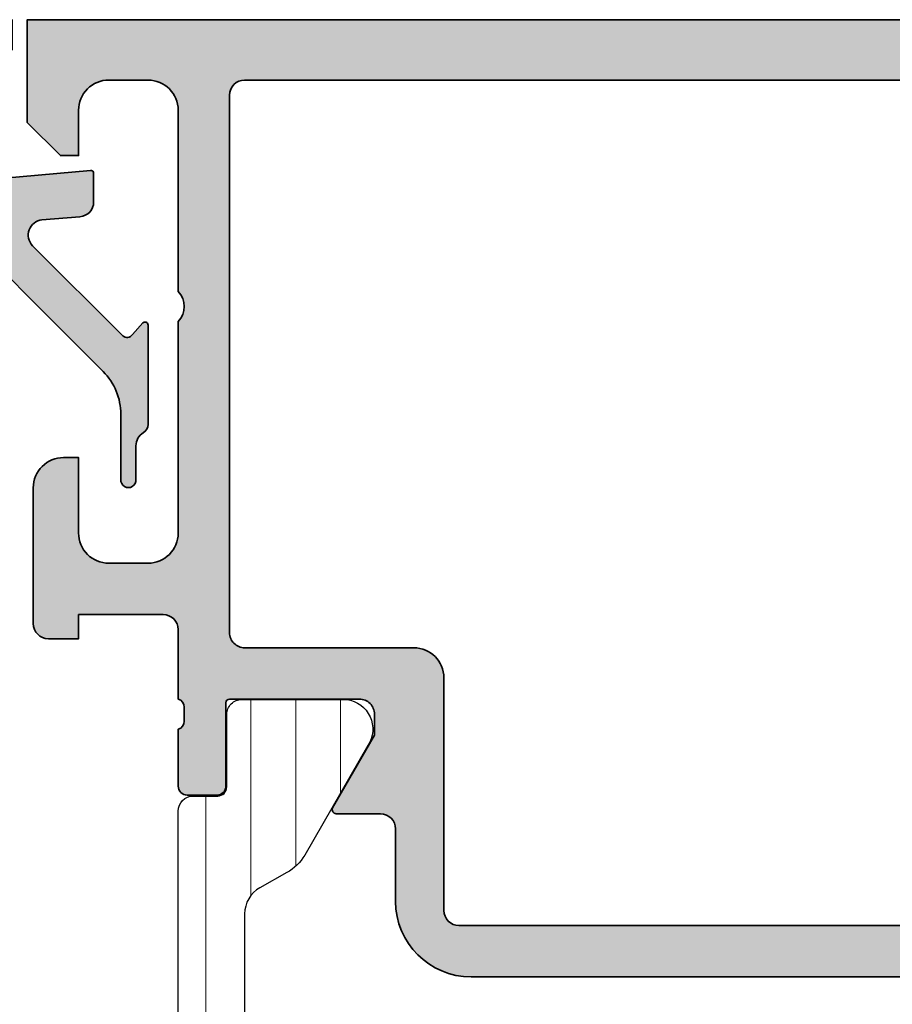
# Model space of a CAD drawing. Header units: millimetres. Extents: x 71658 to 298332, y -154437 to -30421.
# Tile 114 of 155: x 94026 to 94055, y -58644 to -58612. Entities that reach past the tile are written whole.
import ezdxf

# ---------------------------------------------------------------- set-up
doc = ezdxf.new("R2010")
doc.units = ezdxf.units.MM
doc.header["$LTSCALE"] = 500
doc.header["$MEASUREMENT"] = 0
for name, color, linetype, lineweight in [('0S-Profile Aluminium', 254, 'Continuous', 35), ('0S-Profile PVC-U', 254, 'Continuous', 25), ('0S-Shading Aluminium', 252, 'Continuous', 20), ('0S-Shading PVC-U', 253, 'Continuous', 13), ('A-13-UKS', 250, 'Continuous', 5)]:
    doc.layers.add(name, color=color, linetype=linetype, lineweight=lineweight)

# ---------------------------------------------------------------- blocks, each defined once
blk = doc.blocks.new('398030__B0245EE0_A3E7_4670_97D6_B28A0E287D28_')
at = {"layer": '0S-Shading Aluminium'}
h = blk.add_hatch(color=256, dxfattribs=at)
edge = h.paths.add_edge_path()
edge.add_line((0, 70), (0, 66.60000610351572))
edge.add_line((0, 66.60000610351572), (1.099998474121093, 65.5))
edge.add_line((1.099998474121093, 65.5), (1.699996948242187, 65.5))
edge.add_line((1.699996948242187, 65.5), (1.699996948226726, 66.99999753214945))
edge.add_ellipse((2.700002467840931, 66.99999753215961), major_axis=(-1.0000055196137, 0), ratio=1, start_angle=270.0000000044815, end_angle=360, ccw=False)
edge.add_line((2.700002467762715, 68.00000305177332), (4.000007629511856, 68.0000030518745))
edge.add_ellipse((4.000007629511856, 67.00001068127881), major_axis=(-0.9999923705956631, 0), ratio=1, start_angle=179.9999271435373, end_angle=270, ccw=False)
edge.add_line((5.00000000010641, 67.00000940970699), (4.999992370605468, 61.00000012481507))
edge.add_ellipse((4.47504469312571, 60.50000769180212), major_axis=(-0.7249568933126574, 0), ratio=1, start_angle=136.3947622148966, end_angle=223.605237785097, ccw=False)
edge.add_line((4.999992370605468, 60.00001525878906), (4.999992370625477, 50.20034336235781))
edge.add_ellipse((3.999998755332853, 50.20034336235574), major_axis=(-0.9999936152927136, 0), ratio=1, start_angle=90.00000000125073, end_angle=180, ccw=False)
edge.add_line((3.999998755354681, 49.20034974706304), (2.699989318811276, 49.20034974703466))
edge.add_ellipse((2.699989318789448, 50.20034211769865), major_axis=(-0.999992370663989, 0), ratio=1, start_angle=0, end_angle=90.00000000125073, ccw=False)
edge.add_line((1.699996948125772, 50.20034211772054), (1.699996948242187, 55.50001525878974))
edge.add_line((1.699996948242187, 55.50001525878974), (1.199974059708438, 55.50001525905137))
edge.add_arc((1.199974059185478, 54.50003814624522), 0.9999771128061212, 89.99999997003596, 180)
edge.add_line((0.1999969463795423, 54.50003814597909), (0.1999969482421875, 47.50034669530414))
edge.add_ellipse((0.1211605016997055, 47.23282610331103), major_axis=(-0.2788950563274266, 0), ratio=1, start_angle=178.8354106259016, end_angle=253.58012358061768, ccw=False)
edge.add_line((0.3999979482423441, 47.22715769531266), (0.3999979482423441, 46.7735636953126))
edge.add_ellipse((0.1211298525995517, 46.76790303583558), major_axis=(-0.2789255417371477, 0), ratio=1, start_angle=106.42459455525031, end_angle=181.1628700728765, ccw=False)
edge.add_line((0.1999969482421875, 46.50035969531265), (0.1999969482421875, 44.62034869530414))
edge.add_arc((0.4999969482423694, 44.62034869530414), 0.3000000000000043, 180, 270)
edge.add_line((0.4999969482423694, 44.32034869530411), (1.479971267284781, 44.32034869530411))
edge.add_arc((1.479971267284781, 44.62034869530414), 0.3000000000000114, 270, 360)
edge.add_line((1.779971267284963, 44.62034869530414), (1.779971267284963, 47.38034669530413))
edge.add_ellipse((1.899971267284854, 47.38034669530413), major_axis=(-0.1200000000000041, 0), ratio=1, start_angle=270.00000000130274, end_angle=360, ccw=False)
edge.add_line((1.899971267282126, 47.50034669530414), (6.199999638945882, 47.50034669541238))
edge.add_ellipse((6.199999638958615, 47.00035701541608), major_axis=(-0.4999896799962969, 0), ratio=1, start_angle=180, end_angle=270.0000000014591, ccw=False)
edge.add_line((6.699989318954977, 47.00035701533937), (6.699989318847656, 46.30034974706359))
edge.add_line((6.699989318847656, 46.30034974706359), (5.311744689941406, 43.89582399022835))
edge.add_arc((5.438705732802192, 43.83914027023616), 0.1390401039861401, 155.9408883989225, 266.6087467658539)
edge.add_line((5.43048095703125, 43.70034364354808), (6.79998931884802, 43.70034364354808))
edge.add_ellipse((6.79998931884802, 43.20034364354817), major_axis=(-0.4999999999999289, 0), ratio=1, start_angle=180, end_angle=270, ccw=False)
edge.add_line((7.29998931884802, 43.20034364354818), (7.29998931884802, 40.80003967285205))
edge.add_arc((9.79998931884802, 40.80003967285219), 2.500000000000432, 180, 270.0000000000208)
edge.add_line((9.799989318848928, 38.30003967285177), (29.29988079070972, 38.30003967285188))
edge.add_arc((29.29988079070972, 40.80003967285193), 2.500000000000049, 270, 360)
edge.add_line((31.79988079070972, 40.80003967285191), (31.79988079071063, 43.20034364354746))
edge.add_ellipse((32.29988079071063, 43.20034364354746), major_axis=(-0.5000000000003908, 0), ratio=1, start_angle=270, end_angle=360, ccw=False)
edge.add_line((32.29988079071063, 43.70034364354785), (33.76938915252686, 43.70034364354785))
edge.add_arc((33.76116437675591, 43.83914027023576), 0.13904010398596, 273.3912532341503, 384.0591116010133)
edge.add_line((33.8881254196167, 43.89582399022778), (32.49988079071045, 46.30034974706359))
edge.add_line((32.49988079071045, 46.30034974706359), (32.49988079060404, 47.00035701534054))
edge.add_ellipse((32.99987047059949, 47.00035701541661), major_axis=(-0.4999896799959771, 0), ratio=1, start_angle=269.99999999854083, end_angle=360, ccw=False)
edge.add_line((32.99987047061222, 47.50034669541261), (37.2998988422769, 47.50034669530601))
edge.add_ellipse((37.29989884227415, 47.38034669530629), major_axis=(-0.1199999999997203, 0), ratio=1, start_angle=180, end_angle=269.99999999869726, ccw=False)
edge.add_line((37.41989884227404, 47.38034669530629), (37.41989884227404, 44.62034869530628))
edge.add_arc((37.71989884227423, 44.62034869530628), 0.3000000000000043, 180, 270)
edge.add_line((37.71989884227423, 44.32034869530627), (38.69987316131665, 44.32034869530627))
edge.add_arc((38.69987316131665, 44.62034869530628), 0.3000000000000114, 270, 360)
edge.add_line((38.99987316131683, 44.62034869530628), (38.99987316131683, 46.50035969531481))
edge.add_ellipse((39.07874025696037, 46.76790303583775), major_axis=(-0.2789255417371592, 0), ratio=1, start_angle=-1.1628700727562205, end_angle=73.57540544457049, ccw=False)
edge.add_line((38.79987216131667, 46.77356369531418), (38.79987216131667, 47.22715769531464))
edge.add_ellipse((39.07870960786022, 47.23282610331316), major_axis=(-0.2788950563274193, 0), ratio=1, start_angle=-73.58012358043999, end_angle=1.1645893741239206, ccw=False)
edge.add_line((38.99987316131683, 47.50034669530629), (38.99987316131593, 49.79999514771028))
edge.add_ellipse((39.49987316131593, 49.7999951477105), major_axis=(-0.4999999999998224, 0), ratio=1, start_angle=270, end_angle=360, ccw=False)
edge.add_line((39.49987316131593, 50.29999514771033), (42.29986083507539, 50.29999514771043))
edge.add_line((42.29986083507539, 50.29999514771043), (42.29986083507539, 49.49999972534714))
edge.add_line((42.29986083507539, 49.49999972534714), (43.29989538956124, 49.50000735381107))
edge.add_arc((43.29989157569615, 49.99997661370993), 0.4999692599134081, 270.0004370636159, 359.9992228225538)
edge.add_line((43.79986083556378, 49.99996983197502), (43.7999218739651, 54.4998986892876))
edge.add_arc((42.79983439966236, 54.49991225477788), 1.000087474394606, 359.999222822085, 450.0000004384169)
edge.add_line((42.79983439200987, 55.49999972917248), (42.29992187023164, 55.49999972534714))
edge.add_line((42.29992187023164, 55.49999972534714), (42.2999218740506, 53.00008712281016))
edge.add_ellipse((41.29983447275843, 53.00008712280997), major_axis=(-1.000087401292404, 0), ratio=1, start_angle=89.9999999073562, end_angle=180, ccw=False)
edge.add_line((41.29983447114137, 51.99999972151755), (39.9999319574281, 51.99999972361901))
edge.add_ellipse((39.99993195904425, 53.00005852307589), major_axis=(-1.00005879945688, 0), ratio=1, start_angle=0, end_angle=89.99999990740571, ccw=False)
edge.add_line((38.99987315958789, 53.00005852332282), (38.99987316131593, 59.99999972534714))
edge.add_ellipse((39.52471250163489, 60.49999972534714), major_axis=(-0.7248836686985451, 0), ratio=1, start_angle=-43.611576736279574, end_angle=43.61157673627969, ccw=False)
edge.add_line((38.99987316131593, 60.99999972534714), (38.99987316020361, 67.00038766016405))
edge.add_ellipse((39.99992797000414, 67.00038766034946), major_axis=(-1.000054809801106, 0), ratio=1, start_angle=270.0000000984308, end_angle=360, ccw=False)
edge.add_line((39.9999279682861, 68.00044247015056), (41.29983554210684, 68.0004424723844))
edge.add_ellipse((41.29983554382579, 67.00035614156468), major_axis=(-1.000086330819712, 0), ratio=1, start_angle=180, end_angle=270.0000000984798, ccw=False)
edge.add_line((42.2999218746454, 67.00035613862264), (42.29992187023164, 65.49999257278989))
edge.add_line((42.29992187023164, 65.49999257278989), (42.89989745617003, 65.49999257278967))
edge.add_line((42.89989745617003, 65.49999257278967), (43.99987304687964, 66.59996792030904))
edge.add_line((43.99987304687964, 66.59996792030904), (43.99987304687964, 70))
edge.add_line((43.99987304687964, 70), (0, 70))
edge = h.paths.add_edge_path()
edge.add_ellipse((7.199995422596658, 67.50000305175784), major_axis=(-0.5000000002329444, 0), ratio=1, start_angle=269.9999999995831, end_angle=360, ccw=False)
edge.add_line((7.199995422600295, 68.00000305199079), (36.79985516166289, 68.00000305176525))
edge.add_ellipse((36.79985516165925, 67.50000031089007), major_axis=(-0.5000027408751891, 0), ratio=1, start_angle=180, end_angle=269.9999999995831, ccw=False)
edge.add_line((37.29985790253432, 67.50000031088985), (37.29985790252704, 49.7003497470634))
edge.add_ellipse((36.79985790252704, 49.70034974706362), major_axis=(-0.5000000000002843, 0), ratio=1, start_angle=89.9999999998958, end_angle=180, ccw=False)
edge.add_line((36.79985790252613, 49.20034974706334), (31.19988332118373, 49.20034974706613))
edge.add_arc((31.19988332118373, 48.20035179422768), 0.9999979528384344, 90, 179.9998297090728)
edge.add_line((30.1998853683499, 48.20035476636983), (30.19986248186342, 40.50003671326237))
edge.add_ellipse((29.69985174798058, 40.50003819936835), major_axis=(-0.5000107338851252, 0), ratio=1, start_angle=90, end_angle=179.9998297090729, ccw=False)
edge.add_line((29.69985174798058, 40.00002746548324), (9.500018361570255, 40.00002746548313))
edge.add_ellipse((9.500018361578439, 40.50003819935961), major_axis=(-0.5000107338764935, 0), ratio=1, start_angle=0.00017029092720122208, end_angle=89.99999999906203, ccw=False)
edge.add_line((9.000007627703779, 40.50003671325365), (8.999984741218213, 48.20035476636))
edge.add_arc((7.999986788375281, 48.20035179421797), 0.9999979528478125, 0.0001702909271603, 90.00000000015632)
edge.add_line((7.999986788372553, 49.20034974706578), (7.199995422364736, 49.20034974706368))
edge.add_ellipse((7.199995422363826, 49.7003497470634), major_axis=(-0.4999999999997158, 0), ratio=1, start_angle=0, end_angle=90.00000000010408, ccw=False)
edge.add_line((6.699995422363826, 49.7003497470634), (6.699995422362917, 67.50000305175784))
at = {"layer": '0S-Profile Aluminium', "color": 7}
for points in [[(42.2999218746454, 67.00035613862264), (42.29992187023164, 65.49999257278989), (42.89989745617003, 65.49999257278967), (43.99987304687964, 66.59996792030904), (43.99987304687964, 70), (0, 70)], [(7.199995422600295, 68.00000305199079), (36.79985516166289, 68.00000305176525)], [(39.9999279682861, 68.00044247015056), (41.29983554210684, 68.0004424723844)], [(37.29985790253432, 67.50000031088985), (37.29985790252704, 49.7003497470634)], [(38.99987316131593, 60.99999972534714), (38.99987316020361, 67.00038766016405)], [(38.99987315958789, 53.00005852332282), (38.99987316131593, 59.99999972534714)], [(42.79983439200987, 55.49999972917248), (42.29992187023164, 55.49999972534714), (42.2999218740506, 53.00008712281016)], [(43.79986083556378, 49.99996983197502), (43.7999218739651, 54.4998986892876)], [(41.29983447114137, 51.99999972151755), (39.9999319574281, 51.99999972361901)], [(39.49987316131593, 50.29999514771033), (42.29986083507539, 50.29999514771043), (42.29986083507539, 49.49999972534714), (43.29989538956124, 49.50000735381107)], [(38.99987316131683, 47.50034669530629), (38.99987316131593, 49.79999514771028)], [(36.79985790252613, 49.20034974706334), (31.19988332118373, 49.20034974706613)], [(30.1998853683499, 48.20035476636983), (30.19986248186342, 40.50003671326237)], [(32.99987047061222, 47.50034669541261), (37.2998988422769, 47.50034669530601)], [(37.41989884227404, 47.38034669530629), (37.41989884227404, 44.62034869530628)], [(33.8881254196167, 43.89582399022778), (32.49988079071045, 46.30034974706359), (32.49988079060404, 47.00035701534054)], [(38.79987216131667, 46.77356369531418), (38.79987216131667, 47.22715769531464)], [(38.99987316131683, 44.62034869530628), (38.99987316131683, 46.50035969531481)], [(37.71989884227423, 44.32034869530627), (38.69987316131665, 44.32034869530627)], [(32.29988079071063, 43.70034364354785), (33.76938915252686, 43.70034364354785)], [(31.79988079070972, 40.80003967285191), (31.79988079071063, 43.20034364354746)], [(29.69985174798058, 40.00002746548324), (9.500018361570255, 40.00002746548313)], [(9.799989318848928, 38.30003967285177), (29.29988079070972, 38.30003967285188)]]:
    blk.add_lwpolyline(points, dxfattribs=at)
at = {"layer": '0S-Profile Aluminium', "color": 7, "extrusion": (0, 0, -1)}
for centre, radius, start, end in [((-36.79985516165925, 67.50000031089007), 0.5000027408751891, 90.00000000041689, 180), ((-39.99992797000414, 67.00038766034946), 1.000054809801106, 0, 89.9999999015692), ((-41.29983554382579, 67.00035614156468), 1.000086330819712, 89.9999999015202, 180), ((-39.52471250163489, 60.49999972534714), 0.7248836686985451, 316.3884232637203, 43.61157673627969), ((-39.99993195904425, 53.00005852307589), 1.00005879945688, 270.0000000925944, 0), ((-41.29983447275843, 53.00008712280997), 1.000087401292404, 180, 270.0000000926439), ((-39.49987316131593, 49.7999951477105), 0.4999999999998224, 0, 90), ((-36.79985790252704, 49.70034974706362), 0.5000000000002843, 180, 270.0000000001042), ((-32.99987047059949, 47.00035701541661), 0.4999896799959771, 0, 90.00000000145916), ((-37.29989884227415, 47.38034669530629), 0.1199999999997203, 90.00000000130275, 180), ((-39.07870960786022, 47.23282610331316), 0.2788950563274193, 358.8354106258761, 73.58012358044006), ((-39.07874025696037, 46.76790303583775), 0.2789255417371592, 286.4245945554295, 1.162870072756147), ((-32.29988079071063, 43.20034364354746), 0.5000000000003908, 0, 90), ((-29.69985174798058, 40.50003819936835), 0.5000107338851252, 180.0001702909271, 270)]:
    blk.add_arc(centre, radius, start, end, dxfattribs=at)
at = {"layer": '0S-Profile Aluminium', "color": 7}
for centre, radius, start, end in [((42.79983439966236, 54.49991225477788), 1.000087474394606, 359.999222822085, 90.00000043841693), ((43.29989157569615, 49.99997661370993), 0.4999692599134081, 270.0004370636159, 359.9992228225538), ((31.19988332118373, 48.20035179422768), 0.9999979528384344, 90, 179.9998297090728), ((37.71989884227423, 44.62034869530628), 0.3000000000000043, 180, 270), ((38.69987316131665, 44.62034869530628), 0.3000000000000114, 270, 0), ((33.76116437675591, 43.83914027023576), 0.13904010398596, 273.3912532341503, 24.05911160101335), ((29.29988079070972, 40.80003967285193), 2.500000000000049, 270, 0)]:
    blk.add_arc(centre, radius, start, end, dxfattribs=at)
blk = doc.blocks.new('284157__C7EF8B76_E1CA_4B3C_B8E8_FA820CA1E97B___A4FC97D8_A783_41C6_8AEA_626C49CB01FB_')
at = {"layer": '0S-Shading PVC-U'}
h = blk.add_hatch(dxfattribs=at)
h.set_pattern_fill('ANSI31', color=256, scale=0.4680000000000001, angle=45, style=0)
h.set_pattern_definition([(90, (0, 0), (-1.485899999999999, 3e-16), [])])
edge = h.paths.add_edge_path()
edge.add_line((36.80000407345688, 40.38565382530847), (36.80326111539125, 19.61437180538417))
edge.add_ellipse((35.80326070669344, 19.61437259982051), major_axis=(-1.000000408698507, 0), ratio=1, start_angle=119.99988120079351, end_angle=179.9999544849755, ccw=False)
edge.add_line((36.30325911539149, 18.74834580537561), (35.40951016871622, 18.24666697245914))
edge.add_arc((36.11358470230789, 16.92217497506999), 1.499999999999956, 117.9942546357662, 150.0000034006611)
edge.add_line((34.81454655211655, 17.6721748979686), (32.71777861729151, 14.04046580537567))
edge.add_arc((33.55903126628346, 13.49983088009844), 0.9999960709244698, 147.2729839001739, 261.8183919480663)
edge.add_line((33.41672061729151, 12.51001280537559), (36.88326211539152, 12.51001280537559))
edge.add_arc((36.88826475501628, 13.01500873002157), 0.5050207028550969, 269.4324295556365, 359.4330345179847)
edge.add_line((37.39326073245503, 13.01001142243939), (37.39292878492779, 15.40996831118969))
edge.add_ellipse((37.69292878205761, 15.41000980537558), major_axis=(-0.3000000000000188, 0), ratio=1, start_angle=-90.00000000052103, end_angle=0.007924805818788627, ccw=False)
edge.add_line((37.69292878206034, 15.71000980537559), (38.50326279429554, 15.71000980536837))
edge.add_arc((38.50326279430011, 16.21000712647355), 0.4999973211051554, 269.9999999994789, 360.0067663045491)
edge.add_line((39.00326011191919, 16.21006617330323), (39.00000306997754, 43.7900775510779))
edge.add_arc((38.50000575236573, 43.79001850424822), 0.4999973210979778, 0.0067663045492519, 90.00000000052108)
edge.add_line((38.50000575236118, 44.29001582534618), (37.68967174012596, 44.29001582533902))
edge.add_ellipse((37.68967174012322, 44.59001582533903), major_axis=(-0.3000000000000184, 0), ratio=1, start_angle=-0.007924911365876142, end_angle=90.00000000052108, ccw=False)
edge.add_line((37.38967174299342, 44.59005732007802), (37.39000368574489, 46.9899476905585))
edge.add_arc((36.89000771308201, 46.99001684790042), 0.4999959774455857, 359.9920750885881, 450.0000000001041)
edge.add_line((36.8900077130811, 47.49001282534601), (33.41346357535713, 47.49001282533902))
edge.add_arc((33.55577422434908, 46.50019475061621), 0.9999960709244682, 98.18160805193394, 212.7270160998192)
edge.add_line((32.71452157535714, 45.95955982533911), (34.81128951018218, 42.32785073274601))
edge.add_arc((36.11032766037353, 43.07785065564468), 1.499999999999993, 209.9999965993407, 242.0057453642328)
edge.add_line((35.40625312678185, 41.75335865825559), (36.3000020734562, 41.25167982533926))
edge.add_ellipse((35.80000366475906, 40.38565303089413), major_axis=(-1.000000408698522, 0), ratio=1, start_angle=180.0000455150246, end_angle=240.0001187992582, ccw=False)
at = {"layer": '0S-Profile PVC-U', "color": 7}
for points in [[(36.8900077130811, 47.49001282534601), (33.41346357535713, 47.49001282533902)], [(37.38967174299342, 44.59005732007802), (37.39000368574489, 46.9899476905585)], [(32.71452157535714, 45.95955982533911), (34.81128951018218, 42.32785073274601)], [(38.50000575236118, 44.29001582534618), (37.68967174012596, 44.29001582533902)], [(39.00326011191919, 16.21006617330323), (39.00000306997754, 43.7900775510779)], [(35.40625312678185, 41.75335865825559), (36.3000020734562, 41.25167982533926)], [(36.80000407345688, 40.38565382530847), (36.80326111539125, 19.61437180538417)], [(36.30325911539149, 18.74834580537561), (35.40951016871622, 18.24666697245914)], [(34.81454655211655, 17.6721748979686), (32.71777861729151, 14.04046580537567)], [(37.69292878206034, 15.71000980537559), (38.50326279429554, 15.71000980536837)], [(37.39326073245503, 13.01001142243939), (37.39292878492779, 15.40996831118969)], [(33.41672061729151, 12.51001280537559), (36.88326211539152, 12.51001280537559)]]:
    blk.add_lwpolyline(points, dxfattribs=at)
for centre, radius, start, end in [((33.55577422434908, 46.50019475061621), 0.9999960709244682, 98.18160805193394, 212.7270160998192), ((36.89000771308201, 46.99001684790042), 0.4999959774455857, 359.9920750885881, 90.00000000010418), ((38.50000575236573, 43.79001850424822), 0.4999973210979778, 0.0067663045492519, 90.00000000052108), ((36.11032766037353, 43.07785065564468), 1.499999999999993, 209.9999965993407, 242.0057453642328), ((36.11358470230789, 16.92217497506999), 1.499999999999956, 117.9942546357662, 150.0000034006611), ((38.50326279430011, 16.21000712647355), 0.4999973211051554, 269.9999999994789, 0.0067663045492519), ((33.55903126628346, 13.49983088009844), 0.9999960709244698, 147.2729839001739, 261.8183919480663), ((36.88826475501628, 13.01500873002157), 0.5050207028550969, 269.4324295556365, 359.4330345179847)]:
    blk.add_arc(centre, radius, start, end, dxfattribs=at)
at = {"layer": '0S-Profile PVC-U', "color": 7, "extrusion": (0, 0, -1)}
for centre, radius, start, end in [((-37.68967174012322, 44.59001582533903), 0.3000000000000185, 269.9999999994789, 0.007924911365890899), ((-35.80000366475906, 40.38565303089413), 1.000000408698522, 119.9998812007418, 179.9999544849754), ((-35.80326070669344, 19.61437259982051), 1.000000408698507, 180.0000455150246, 240.0001187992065), ((-37.69292878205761, 15.41000980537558), 0.3000000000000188, 359.9920751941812, 90.00000000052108)]:
    blk.add_arc(centre, radius, start, end, dxfattribs=at)
blk = doc.blocks.new('372200__699D4781_ABFE_4D1D_91DA_6DCEEEBAA2F6_')
at = {"layer": '0S-Profile Aluminium', "color": 7}
blk.add_blockref('398030__B0245EE0_A3E7_4670_97D6_B28A0E287D28_', (0, 0), dxfattribs=at)
at = {"layer": '0S-Profile PVC-U', "color": 7}
blk.add_blockref('284157__C7EF8B76_E1CA_4B3C_B8E8_FA820CA1E97B___A4FC97D8_A783_41C6_8AEA_626C49CB01FB_', (0, 0), dxfattribs=at)
blk = doc.blocks.new('184040__AC697B99_7111_44C9_B6B0_4C7143D7B5E3_')
at = {"layer": '0S-Shading Aluminium'}
h = blk.add_hatch(color=256, dxfattribs=at)
edge = h.paths.add_edge_path()
edge.add_ellipse((21.4999514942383, -0.5000008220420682), major_axis=(-0.5000008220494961, 0), ratio=1, start_angle=180.0002205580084, end_angle=269.99968723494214, ccw=False)
edge.add_line((21.99995231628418, -0.4999988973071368), (21.99995231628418, -14.49992275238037))
edge.add_ellipse((21.49994646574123, -14.4999169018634), major_axis=(-0.500005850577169, 0), ratio=1, start_angle=90.00088897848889, end_angle=179.9993295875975, ccw=False)
edge.add_line((21.49995422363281, -14.99992275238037), (20.49995613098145, -14.99992275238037))
edge.add_arc((20.49995416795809, -15.49992078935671), 0.4999980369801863, 89.99977505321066, 180.0002249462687)
edge.add_line((19.99995613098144, -15.49992275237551), (19.99995613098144, -16.49991989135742))
edge.add_ellipse((19.49995195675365, -16.49991571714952), major_axis=(-0.5000041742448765, 0), ratio=1, start_angle=90.0006968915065, end_angle=179.9995216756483, ccw=False)
edge.add_line((19.49995803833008, -16.99991989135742), (18.49995994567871, -16.99991989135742))
edge.add_ellipse((18.49996770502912, -16.49991213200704), major_axis=(-0.5000077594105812, 0), ratio=1, start_angle=0.0008891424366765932, end_angle=89.99911085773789, ccw=False)
edge.add_line((17.99995994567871, -16.49991989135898), (17.99995994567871, -15.7437031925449))
edge.add_arc((17.49995994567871, -15.7437031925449), 0.5, 0, 110.01142880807)
edge.add_line((17.3288561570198, -15.27389100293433), (12.67107708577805, -16.97023618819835))
edge.add_ellipse((12.49997329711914, -16.50042399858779), major_axis=(-0.4999999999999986, 0), ratio=1, start_angle=0, end_angle=110.01142880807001, ccw=False)
edge.add_line((11.99997329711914, -16.50042399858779), (11.99997329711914, -16.18138489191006))
edge.add_ellipse((12.49997329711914, -16.18138489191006), major_axis=(-0.5000000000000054, 0), ratio=1, start_angle=290.01026182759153, end_angle=360, ccw=False)
edge.add_line((12.32887907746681, -15.71156921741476), (18.31904821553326, -13.53011089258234))
edge.add_ellipse((18.49014243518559, -13.99992656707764), major_axis=(-0.4999999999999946, 0), ratio=1, start_angle=270, end_angle=290.01026182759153, ccw=False)
edge.add_line((18.49014243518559, -13.49992656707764), (19.99995613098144, -13.49992656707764))
edge.add_arc((19.99994868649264, -12.99991912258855), 0.5000074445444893, 270.0008530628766, 359.9991469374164)
edge.add_line((20.49995613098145, -12.99992656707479), (20.49995613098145, -3.064993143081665))
edge.add_arc((19.00022007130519, -3.065355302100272), 1.499736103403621, 0.0138358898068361, 92.45578114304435)
edge.add_line((18.93595886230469, -1.566996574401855), (9.27859137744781, -1.980512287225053))
edge.add_arc((9.299981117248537, -2.480054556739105), 0.4999999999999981, 92.45183186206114, 180)
edge.add_line((8.799981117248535, -2.480054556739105), (8.799981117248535, -5.312190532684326))
edge.add_ellipse((8.000902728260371, -5.188209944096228), major_axis=(-0.8086392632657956, 0), ratio=1, start_angle=25.09690427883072, end_angle=171.1806240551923, ccw=False)
edge.add_line((7.268605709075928, -5.531194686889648), (6.89998435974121, -4.899989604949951))
edge.add_line((6.89998435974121, -4.899989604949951), (7.499984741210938, -4.899989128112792))
edge.add_line((7.499984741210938, -4.899989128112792), (7.499982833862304, -2.49999451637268))
edge.add_arc((6.999986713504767, -2.499991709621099), 0.4999961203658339, 359.9996783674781, 450.0001167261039)
edge.add_line((6.999985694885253, -1.999995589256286), (3.472488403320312, -2))
edge.add_arc((3.472513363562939, -2.50001698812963), 0.5000169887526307, 90.00286013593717, 194.9993049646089)
edge.add_line((2.989532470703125, -2.629425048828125), (3.5091552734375, -4.568679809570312))
edge.add_ellipse((2.060265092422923, -4.956903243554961), major_axis=(-1.500000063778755, 0), ratio=1, start_angle=134.9992078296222, end_angle=194.9997963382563, ccw=False)
edge.add_line((3.12091064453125, -6.017578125), (-2.514219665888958, -11.65270843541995))
edge.add_arc((-1.100006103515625, -13.06692199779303), 2, 135.0000000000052, 180)
edge.add_line((-3.100006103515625, -13.06692199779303), (-3.100006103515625, -15.23031616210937))
edge.add_ellipse((-3.349998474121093, -15.24584898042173), major_axis=(-0.2504744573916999, 0), ratio=1, start_angle=-3.5553978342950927, end_angle=183.5553978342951, ccw=False)
edge.add_line((-3.599990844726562, -15.23031616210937), (-3.59999059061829, -14.11121652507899))
edge.add_arc((-4.099990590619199, -14.11121641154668), 0.5000000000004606, 359.9999869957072, 419.3429707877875)
edge.add_ellipse((-3.683735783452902, -13.40896420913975), major_axis=(-0.3163493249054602, 0), ratio=1, start_angle=-1.3290766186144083, end_angle=59.342970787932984, ccw=False)
edge.add_line((-4, -13.40162658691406), (-4, -10.11160193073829))
edge.add_ellipse((-3.899999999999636, -10.11160193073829), major_axis=(-0.1000000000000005, 0), ratio=1, start_angle=222.1440459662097, end_angle=360, ccw=False)
edge.add_line((-3.825853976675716, -10.04450224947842), (-3.481292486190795, -10.42524719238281))
edge.add_arc((-3.308065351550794, -10.32518575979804), 0.2000498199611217, 210.0120793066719, 314.9868505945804)
edge.add_line((-3.166641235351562, -10.4666748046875), (-0.1784737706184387, -7.484163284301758))
edge.add_arc((-0.5320211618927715, -7.130615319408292), 0.4999919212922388, 314.9999535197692, 445.0013822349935)
edge.add_line((-0.4884560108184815, -6.632524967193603), (-1.743575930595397, -6.529022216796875))
edge.add_ellipse((-1.700000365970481, -6.030928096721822), major_axis=(-0.4999965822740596, 0), ratio=1, start_angle=0.00016830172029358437, end_angle=85.00023108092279, ccw=False)
edge.add_line((-2.199996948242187, -6.030929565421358), (-2.199996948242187, -5.092412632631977))
edge.add_ellipse((-2.099996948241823, -5.092412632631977), major_axis=(-0.0999999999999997, 0), ratio=1, start_angle=264.94662429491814, end_angle=360, ccw=False)
edge.add_line((-2.091188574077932, -4.992801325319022), (0.7523010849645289, -5.244243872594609))
edge.add_arc((0.8403848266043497, -4.248130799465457), 1, 264.9466242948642, 375.1087108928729)
edge.add_line((1.80581784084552, -3.987479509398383), (1.09930419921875, -1.37060546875))
edge.add_arc((0.6163470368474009, -1.499987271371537), 0.4999872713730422, 14.99710225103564, 89.99985907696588)
edge.add_line((0.6163482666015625, -1), (0.5000152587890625, -1))
edge.add_line((0.5000152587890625, -1), (0.5000152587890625, 0))
edge.add_line((0.5000152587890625, 0), (21.49995422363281, 0))
at = {"layer": '0S-Profile Aluminium', "color": 7}
for points in [[(0.6163482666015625, -1), (0.5000152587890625, -1), (0.5000152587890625, 0), (21.49995422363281, 0)], [(21.99995231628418, -0.4999988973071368), (21.99995231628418, -14.49992275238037)], [(1.80581784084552, -3.987479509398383), (1.09930419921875, -1.37060546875)], [(18.93595886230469, -1.566996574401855), (9.27859137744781, -1.980512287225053)], [(6.999985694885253, -1.999995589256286), (3.472488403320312, -2)], [(7.268605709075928, -5.531194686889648), (6.89998435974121, -4.899989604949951), (7.499984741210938, -4.899989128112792), (7.499982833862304, -2.49999451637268)], [(8.799981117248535, -2.480054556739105), (8.799981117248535, -5.312190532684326)], [(2.989532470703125, -2.629425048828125), (3.5091552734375, -4.568679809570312)], [(20.49995613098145, -12.99992656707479), (20.49995613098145, -3.064993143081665)], [(-2.199996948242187, -6.030929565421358), (-2.199996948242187, -5.092412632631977)], [(-2.091188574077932, -4.992801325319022), (0.7523010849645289, -5.244243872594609)], [(3.12091064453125, -6.017578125), (-2.514219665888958, -11.65270843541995)], [(-0.4884560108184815, -6.632524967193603), (-1.743575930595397, -6.529022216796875)], [(-3.166641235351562, -10.4666748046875), (-0.1784737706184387, -7.484163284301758)], [(-3.825853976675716, -10.04450224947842), (-3.481292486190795, -10.42524719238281)], [(-4, -13.40162658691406), (-4, -10.11160193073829)], [(-3.100006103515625, -13.06692199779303), (-3.100006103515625, -15.23031616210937)], [(12.32887907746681, -15.71156921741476), (18.31904821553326, -13.53011089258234)], [(18.49014243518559, -13.49992656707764), (19.99995613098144, -13.49992656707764)], [(-3.599990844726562, -15.23031616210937), (-3.59999059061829, -14.11121652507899)], [(17.3288561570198, -15.27389100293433), (12.67107708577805, -16.97023618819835)], [(21.49995422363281, -14.99992275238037), (20.49995613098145, -14.99992275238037)], [(19.99995613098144, -15.49992275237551), (19.99995613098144, -16.49991989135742)], [(17.99995994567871, -16.49991989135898), (17.99995994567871, -15.7437031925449)], [(11.99997329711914, -16.50042399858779), (11.99997329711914, -16.18138489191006)], [(19.49995803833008, -16.99991989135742), (18.49995994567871, -16.99991989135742)]]:
    blk.add_lwpolyline(points, dxfattribs=at)
at = {"layer": '0S-Profile Aluminium', "color": 7, "extrusion": (0, 0, -1)}
for centre, radius, start, end in [((-21.4999514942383, -0.5000008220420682), 0.5000008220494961, 90.00031276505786, 179.9997794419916), ((-2.060265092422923, -4.956903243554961), 1.500000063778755, 165.0002036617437, 225.0007921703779), ((2.099996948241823, -5.092412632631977), 0.0999999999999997, 0, 95.05337570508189), ((-8.000902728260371, -5.188209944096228), 0.8086392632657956, 188.8193759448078, 334.9030957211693), ((1.700000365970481, -6.030928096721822), 0.4999965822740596, 274.9997689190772, 359.9998316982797), ((3.899999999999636, -10.11160193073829), 0.1000000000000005, 0, 137.8559540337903), ((3.683735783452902, -13.40896420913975), 0.3163493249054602, 300.657029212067, 1.329076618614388), ((-18.49014243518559, -13.99992656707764), 0.4999999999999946, 69.98973817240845, 90), ((-21.49994646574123, -14.4999169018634), 0.500005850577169, 180.0006704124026, 269.9991110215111), ((3.349998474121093, -15.24584898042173), 0.2504744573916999, 176.4446021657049, 3.555397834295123), ((-12.49997329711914, -16.18138489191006), 0.5000000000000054, 0, 69.98973817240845), ((-12.49997329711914, -16.50042399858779), 0.4999999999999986, 249.98857119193, 0), ((-18.49996770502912, -16.49991213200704), 0.5000077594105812, 270.0008891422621, 359.9991108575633), ((-19.49995195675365, -16.49991571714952), 0.5000041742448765, 180.0004783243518, 269.9993031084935)]:
    blk.add_arc(centre, radius, start, end, dxfattribs=at)
at = {"layer": '0S-Profile Aluminium', "color": 7}
for centre, radius, start, end in [((0.6163470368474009, -1.499987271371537), 0.4999872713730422, 14.99710225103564, 89.99985907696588), ((19.00022007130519, -3.065355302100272), 1.499736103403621, 0.0138358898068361, 92.45578114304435), ((3.472513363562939, -2.50001698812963), 0.5000169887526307, 90.00286013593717, 194.9993049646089), ((6.999986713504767, -2.499991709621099), 0.4999961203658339, 359.9996783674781, 90.0001167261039), ((9.299981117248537, -2.480054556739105), 0.4999999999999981, 92.45183186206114, 180), ((0.8403848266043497, -4.248130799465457), 1, 264.9466242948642, 15.10871089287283), ((-0.5320211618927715, -7.130615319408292), 0.4999919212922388, 314.9999535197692, 85.00138223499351), ((-3.308065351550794, -10.32518575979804), 0.2000498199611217, 210.0120793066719, 314.9868505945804), ((-1.100006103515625, -13.06692199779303), 2, 135.0000000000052, 180), ((19.99994868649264, -12.99991912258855), 0.5000074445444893, 270.0008530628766, 359.9991469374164), ((-4.099990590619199, -14.11121641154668), 0.5000000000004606, 359.9999869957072, 59.3429707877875), ((17.49995994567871, -15.7437031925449), 0.5, 0, 110.01142880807), ((20.49995416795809, -15.49992078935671), 0.4999980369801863, 89.99977505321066, 180.0002249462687)]:
    blk.add_arc(centre, radius, start, end, dxfattribs=at)
blk = doc.blocks.new('184040__849F07A9_C8F0_44CD_9A98_5AE5A420DD5E_')
at = {"layer": '0S-Profile Aluminium', "color": 7}
blk.add_blockref('184040__AC697B99_7111_44C9_B6B0_4C7143D7B5E3_', (0, 0), dxfattribs=at)
blk = doc.blocks.new('lükanduksed')
at = {"layer": 'A-13-UKS', "extrusion": (0, 0, -1)}
for name, p in [('372200__699D4781_ABFE_4D1D_91DA_6DCEEEBAA2F6_', (-94070.28880329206, -58681.78314225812)), ('184040__849F07A9_C8F0_44CD_9A98_5AE5A420DD5E_', (-94026.28880329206, -58611.78314225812))]:
    blk.add_blockref(name, p, dxfattribs=at)

msp = doc.modelspace()

# ---------------------------------------------------------------- block references
at = {"layer": 'A-13-UKS'}
msp.add_blockref('lükanduksed', (0, 0), dxfattribs=at)

doc.saveas('drawing.dxf')
